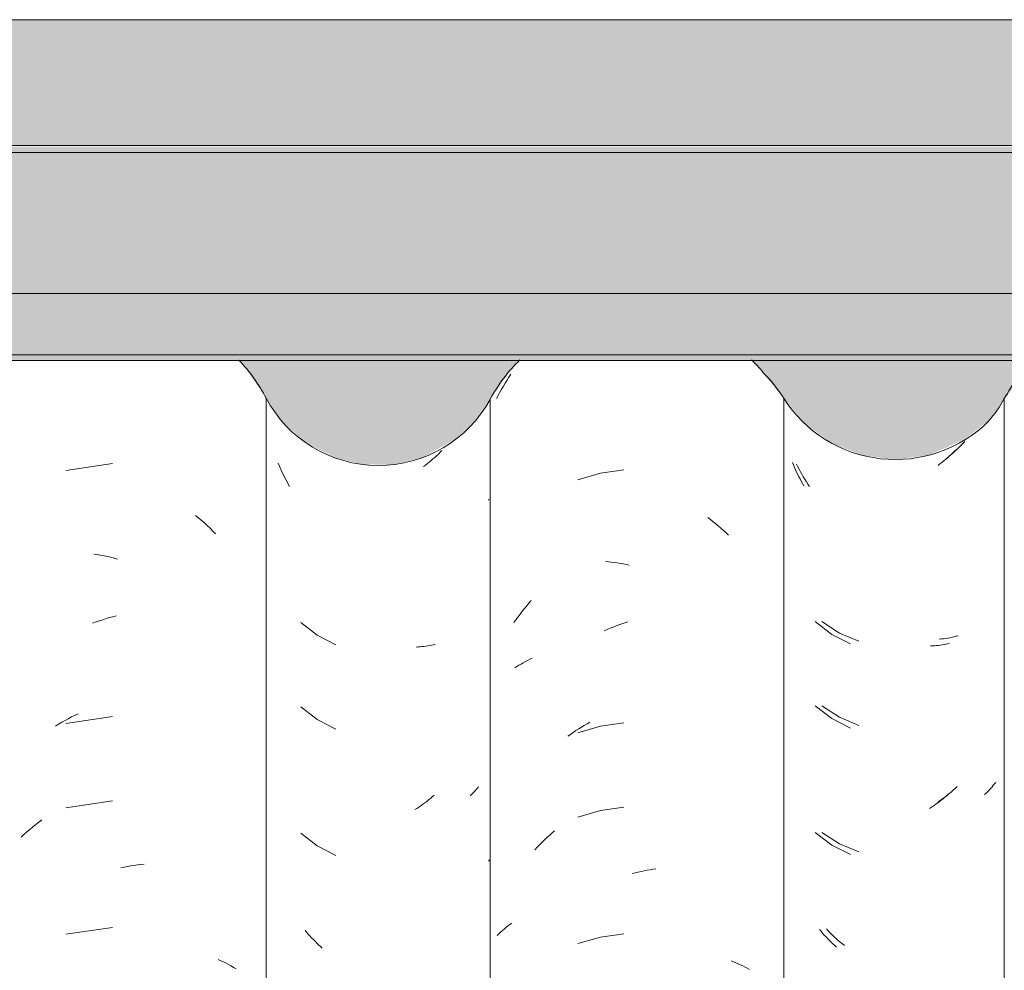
# Model space of a CAD drawing. Header units: metres. Extents: x 10.2 to 107.4, y -18.3 to 5.6.
# Tile 73 of 256: x 15.717 to 16.069, y 3.93 to 4.27. Entities that reach past the tile are written whole.
import ezdxf

# ---------------------------------------------------------------- set-up
doc = ezdxf.new("R2010")
doc.units = ezdxf.units.M
for name, color, linetype, lineweight in [('A-GLAZ-CWMG', 7, 'Continuous', 5), ('A-ROOF', 7, 'Continuous', 5), ('A-ROOF-OTLN', 7, 'Continuous', 5), ('A-ROOF-PATT', 7, 'Continuous', 5), ('A-WALL-PATT', 7, 'Continuous', 5)]:
    doc.layers.add(name, color=color, linetype=linetype, lineweight=lineweight)

# ---------------------------------------------------------------- blocks, each defined once
blk = doc.blocks.new('FP_18-FACHADA 03')
at = {"layer": 'A-GLAZ-CWMG', "color": 9, "true_color": 0xc0c0c0}
for p, q in [((15.74992, 4.11131), (15.73324, 4.10885)), ((15.77963, 4.09278), (15.78069, 4.0919)), ((15.78069, 4.0919), (15.78174, 4.091)), ((15.78174, 4.091), (15.78278, 4.09008)), ((15.78278, 4.09008), (15.7838, 4.08914)), ((15.7838, 4.08914), (15.78482, 4.08818)), ((15.78482, 4.08818), (15.78582, 4.0872)), ((15.78582, 4.0872), (15.7868, 4.0862)), ((15.7433, 4.07894), (15.7445, 4.07876)), ((15.7445, 4.07876), (15.7457, 4.07856)), ((15.7457, 4.07856), (15.74691, 4.07833)), ((15.74691, 4.07833), (15.74812, 4.07808)), ((15.74812, 4.07808), (15.74932, 4.07781)), ((15.74932, 4.07781), (15.75053, 4.07752)), ((15.75053, 4.07752), (15.75174, 4.0772)), ((15.74766, 4.0559), (15.74887, 4.05625)), ((15.74887, 4.05625), (15.75008, 4.05658)), ((15.75008, 4.05658), (15.75128, 4.05689)), ((15.74284, 4.05425), (15.74404, 4.0547)), ((15.74404, 4.0547), (15.74525, 4.05512)), ((15.74525, 4.05512), (15.74645, 4.05552)), ((15.74645, 4.05552), (15.74766, 4.0559)), ((15.73529, 4.02073), (15.73646, 4.02132)), ((15.73646, 4.02132), (15.73764, 4.02189)), ((15.72951, 4.01743), (15.73065, 4.01813)), ((15.73065, 4.01813), (15.7318, 4.01882)), ((15.7318, 4.01882), (15.73296, 4.01948)), ((15.73296, 4.01948), (15.73412, 4.02011)), ((15.74992, 4.02088), (15.73324, 4.01842)), ((15.73412, 4.02011), (15.73529, 4.02073)), ((15.74992, 3.99074), (15.73324, 3.98828)), ((15.72139, 3.98143), (15.72246, 3.98229)), ((15.72246, 3.98229), (15.72354, 3.98313)), ((15.72354, 3.98313), (15.72463, 3.98395)), ((15.71825, 3.97872), (15.71928, 3.97964)), ((15.71928, 3.97964), (15.72033, 3.98054)), ((15.72033, 3.98054), (15.72139, 3.98143)), ((15.71722, 3.97777), (15.71825, 3.97872)), ((15.75288, 3.96683), (15.75409, 3.96708)), ((15.75409, 3.96708), (15.7553, 3.96731)), ((15.7553, 3.96731), (15.7565, 3.96751)), ((15.7565, 3.96751), (15.7577, 3.96769)), ((15.7577, 3.96769), (15.7589, 3.96785)), ((15.7589, 3.96785), (15.7601, 3.96799)), ((15.7601, 3.96799), (15.76129, 3.9681)), ((15.74992, 3.94552), (15.73324, 3.94307)), ((15.78772, 3.93401), (15.78868, 3.93359)), ((15.78868, 3.93359), (15.78962, 3.93315)), ((15.78962, 3.93315), (15.79055, 3.9327)), ((15.79055, 3.9327), (15.79147, 3.93222)), ((15.79147, 3.93222), (15.79236, 3.93173)), ((15.79236, 3.93173), (15.79325, 3.93122)), ((15.79325, 3.93122), (15.79411, 3.9307))]:
    blk.add_line(p, q, dxfattribs=at)
blk = doc.blocks.new('FP_19-FACHADA 03')
at = {"layer": 'A-GLAZ-CWMG', "color": 9, "true_color": 0xc0c0c0}
for p, q in [((15.86454, 4.11297), (15.86387, 4.11241)), ((15.86519, 4.11355), (15.86454, 4.11297)), ((15.86584, 4.11414), (15.86519, 4.11355)), ((15.86648, 4.11474), (15.86584, 4.11414)), ((15.86712, 4.11536), (15.86648, 4.11474)), ((15.86774, 4.11598), (15.86712, 4.11536)), ((15.8095, 4.11065), (15.80914, 4.11152)), ((15.80987, 4.10979), (15.8095, 4.11065)), ((15.81025, 4.10893), (15.80987, 4.10979)), ((15.86185, 4.11078), (15.86116, 4.11027)), ((15.86253, 4.11131), (15.86185, 4.11078)), ((15.8632, 4.11185), (15.86253, 4.11131)), ((15.86387, 4.11241), (15.8632, 4.11185)), ((15.81065, 4.10808), (15.81025, 4.10893)), ((15.81105, 4.10724), (15.81065, 4.10808)), ((15.81147, 4.10641), (15.81105, 4.10724)), ((15.8119, 4.10559), (15.81147, 4.10641)), ((15.81234, 4.10477), (15.8119, 4.10559)), ((15.81279, 4.10396), (15.81234, 4.10477)), ((15.81325, 4.10316), (15.81279, 4.10396)), ((15.81724, 4.05453), (15.82317, 4.04997)), ((15.82317, 4.04997), (15.82983, 4.04657)), ((15.8592, 4.04576), (15.85849, 4.04572)), ((15.8599, 4.04581), (15.8592, 4.04576)), ((15.8606, 4.04587), (15.8599, 4.04581)), ((15.86129, 4.04595), (15.8606, 4.04587)), ((15.86198, 4.04603), (15.86129, 4.04595)), ((15.86266, 4.04614), (15.86198, 4.04603)), ((15.86333, 4.04625), (15.86266, 4.04614)), ((15.864, 4.04637), (15.86333, 4.04625)), ((15.86466, 4.04651), (15.864, 4.04637)), ((15.86531, 4.04666), (15.86466, 4.04651)), ((15.81724, 4.02438), (15.82317, 4.01983)), ((15.82317, 4.01983), (15.82983, 4.01643)), ((15.87828, 3.99302), (15.8778, 3.9926)), ((15.87874, 3.99344), (15.87828, 3.99302)), ((15.87918, 3.99388), (15.87874, 3.99344)), ((15.87962, 3.99433), (15.87918, 3.99388)), ((15.88003, 3.99478), (15.87962, 3.99433)), ((15.88044, 3.99524), (15.88003, 3.99478)), ((15.88083, 3.99571), (15.88044, 3.99524)), ((15.86092, 3.98952), (15.86022, 3.98902)), ((15.86161, 3.99003), (15.86092, 3.98952)), ((15.86229, 3.99055), (15.86161, 3.99003)), ((15.86297, 3.99109), (15.86229, 3.99055)), ((15.86364, 3.99164), (15.86297, 3.99109)), ((15.8643, 3.9922), (15.86364, 3.99164)), ((15.86496, 3.99277), (15.8643, 3.9922)), ((15.85882, 3.98806), (15.85811, 3.9876)), ((15.85952, 3.98853), (15.85882, 3.98806)), ((15.86022, 3.98902), (15.85952, 3.98853)), ((15.81724, 3.97917), (15.82317, 3.97461)), ((15.82317, 3.97461), (15.82983, 3.97121)), ((15.81936, 3.94383), (15.81878, 3.94452)), ((15.81995, 3.94315), (15.81936, 3.94383)), ((15.82054, 3.94248), (15.81995, 3.94315)), ((15.82114, 3.94182), (15.82054, 3.94248)), ((15.82176, 3.94118), (15.82114, 3.94182)), ((15.82237, 3.94054), (15.82176, 3.94118)), ((15.823, 3.93992), (15.82237, 3.94054)), ((15.82364, 3.9393), (15.823, 3.93992)), ((15.82428, 3.9387), (15.82364, 3.9393)), ((15.82493, 3.93811), (15.82428, 3.9387))]:
    blk.add_line(p, q, dxfattribs=at)
blk = doc.blocks.new('FP_20-FACHADA 03')
at = {"layer": 'A-GLAZ-CWMG', "color": 9, "true_color": 0xc0c0c0}
for p, q in [((15.89037, 4.14011), (15.89103, 4.14119)), ((15.89103, 4.14119), (15.89171, 4.14226)), ((15.89171, 4.14226), (15.89241, 4.14332)), ((15.88846, 4.13679), (15.88908, 4.13791)), ((15.88908, 4.13791), (15.88972, 4.13902)), ((15.88972, 4.13902), (15.89037, 4.14011)), ((15.88727, 4.13453), (15.88786, 4.13566)), ((15.88786, 4.13566), (15.88846, 4.13679)), ((15.92448, 4.10786), (15.91636, 4.10551)), ((15.93285, 4.10904), (15.92448, 4.10786)), ((15.88445, 4.09829), (15.88456, 4.09856)), ((15.96287, 4.092), (15.96382, 4.09127)), ((15.96382, 4.09127), (15.96476, 4.09053)), ((15.96476, 4.09053), (15.96569, 4.08976)), ((15.96569, 4.08976), (15.96662, 4.08898)), ((15.96662, 4.08898), (15.96753, 4.08819)), ((15.96753, 4.08819), (15.96844, 4.08737)), ((15.96844, 4.08737), (15.96933, 4.08655)), ((15.96933, 4.08655), (15.97022, 4.0857)), ((15.92626, 4.07626), (15.9273, 4.07617)), ((15.9273, 4.07617), (15.92835, 4.07606)), ((15.92835, 4.07606), (15.9294, 4.07594)), ((15.9294, 4.07594), (15.93045, 4.07579)), ((15.93045, 4.07579), (15.9315, 4.07563)), ((15.9315, 4.07563), (15.93255, 4.07545)), ((15.93255, 4.07545), (15.93361, 4.07525)), ((15.93361, 4.07525), (15.93467, 4.07503)), ((15.89726, 4.05948), (15.89805, 4.06044)), ((15.89805, 4.06044), (15.89886, 4.06139)), ((15.89886, 4.06139), (15.89968, 4.06232)), ((15.89421, 4.0555), (15.89495, 4.05651)), ((15.89495, 4.05651), (15.89571, 4.05752)), ((15.89571, 4.05752), (15.89648, 4.0585)), ((15.89648, 4.0585), (15.89726, 4.05948)), ((15.89348, 4.05447), (15.89421, 4.0555)), ((15.9279, 4.05245), (15.92894, 4.05287)), ((15.92894, 4.05287), (15.92999, 4.05327)), ((15.92999, 4.05327), (15.93104, 4.05365)), ((15.93104, 4.05365), (15.9321, 4.05402)), ((15.9321, 4.05402), (15.93315, 4.05437)), ((15.93315, 4.05437), (15.93421, 4.05469)), ((15.92581, 4.05155), (15.92685, 4.05201)), ((15.92685, 4.05201), (15.9279, 4.05245)), ((15.89379, 4.03825), (15.89453, 4.03874)), ((15.89453, 4.03874), (15.89528, 4.03921)), ((15.89528, 4.03921), (15.89604, 4.03966)), ((15.89604, 4.03966), (15.89681, 4.04011)), ((15.89681, 4.04011), (15.8976, 4.04054)), ((15.8976, 4.04054), (15.8984, 4.04095)), ((15.8984, 4.04095), (15.89921, 4.04136)), ((15.89921, 4.04136), (15.90003, 4.04174)), ((15.91765, 4.0171), (15.91865, 4.0177)), ((15.91865, 4.0177), (15.91966, 4.01829)), ((15.91966, 4.01829), (15.92067, 4.01885)), ((15.93285, 4.01861), (15.92448, 4.01743)), ((15.91273, 4.01383), (15.9137, 4.01452)), ((15.9137, 4.01452), (15.91467, 4.01519)), ((15.91467, 4.01519), (15.91566, 4.01585)), ((15.91566, 4.01585), (15.91665, 4.01648)), ((15.92448, 4.01743), (15.91636, 4.01509)), ((15.91665, 4.01648), (15.91765, 4.0171)), ((15.92448, 3.98728), (15.91636, 3.98494)), ((15.93285, 3.98846), (15.92448, 3.98728)), ((15.90618, 3.97842), (15.90709, 3.97922)), ((15.90709, 3.97922), (15.90801, 3.98001)), ((15.90264, 3.97505), (15.90351, 3.97591)), ((15.90351, 3.97591), (15.90439, 3.97676)), ((15.90439, 3.97676), (15.90528, 3.9776)), ((15.90528, 3.9776), (15.90618, 3.97842)), ((15.90093, 3.97327), (15.90178, 3.97417)), ((15.90178, 3.97417), (15.90264, 3.97505)), ((15.88445, 3.96922), (15.88478, 3.96964)), ((15.93581, 3.96473), (15.93686, 3.96501)), ((15.93686, 3.96501), (15.93792, 3.96527)), ((15.93792, 3.96527), (15.93898, 3.96552)), ((15.93898, 3.96552), (15.94004, 3.96574)), ((15.94004, 3.96574), (15.94109, 3.96595)), ((15.94109, 3.96595), (15.94215, 3.96614)), ((15.94215, 3.96614), (15.9432, 3.96631)), ((15.9432, 3.96631), (15.94425, 3.96646)), ((15.88812, 3.94321), (15.88873, 3.9438)), ((15.88873, 3.9438), (15.88935, 3.94437)), ((15.88935, 3.94437), (15.89, 3.94493)), ((15.89, 3.94493), (15.89065, 3.94549)), ((15.89065, 3.94549), (15.89132, 3.94603)), ((15.89132, 3.94603), (15.89201, 3.94655)), ((15.89201, 3.94655), (15.89271, 3.94707)), ((15.88752, 3.94262), (15.88812, 3.94321)), ((15.92448, 3.94207), (15.91636, 3.93973)), ((15.93285, 3.94325), (15.92448, 3.94207)), ((15.97116, 3.93355), (15.97202, 3.93321)), ((15.97202, 3.93321), (15.97287, 3.93286)), ((15.97287, 3.93286), (15.97371, 3.93249)), ((15.97371, 3.93249), (15.97454, 3.93211)), ((15.97454, 3.93211), (15.97536, 3.93172)), ((15.97536, 3.93172), (15.97616, 3.93131)), ((15.97616, 3.93131), (15.97695, 3.93088)), ((15.97695, 3.93088), (15.97773, 3.93044))]:
    blk.add_line(p, q, dxfattribs=at)
blk = doc.blocks.new('FP_21-FACHADA 03')
at = {"layer": 'A-GLAZ-CWMG', "color": 9, "true_color": 0xc0c0c0}
for p, q in [((16.05172, 4.11639), (16.05109, 4.11576)), ((16.04785, 4.11281), (16.04718, 4.11225)), ((16.04851, 4.11337), (16.04785, 4.11281)), ((16.04917, 4.11395), (16.04851, 4.11337)), ((16.04982, 4.11454), (16.04917, 4.11395)), ((16.05046, 4.11515), (16.04982, 4.11454)), ((16.05109, 4.11576), (16.05046, 4.11515)), ((15.99342, 4.11082), (15.99307, 4.11168)), ((15.99379, 4.10997), (15.99342, 4.11082)), ((15.99418, 4.10913), (15.99379, 4.10997)), ((15.99457, 4.10829), (15.99418, 4.10913)), ((16.04583, 4.11118), (16.04514, 4.11066)), ((16.04651, 4.11171), (16.04583, 4.11118)), ((16.04718, 4.11225), (16.04651, 4.11171)), ((15.99498, 4.10746), (15.99457, 4.10829)), ((15.99539, 4.10664), (15.99498, 4.10746)), ((15.99582, 4.10582), (15.99539, 4.10664)), ((15.99626, 4.10501), (15.99582, 4.10582)), ((15.99671, 4.10421), (15.99626, 4.10501)), ((15.99717, 4.10342), (15.99671, 4.10421)), ((16.00118, 4.05481), (16.00712, 4.05027)), ((16.00712, 4.05027), (16.0138, 4.04689)), ((16.04318, 4.04615), (16.04247, 4.04611)), ((16.04388, 4.0462), (16.04318, 4.04615)), ((16.04458, 4.04627), (16.04388, 4.0462)), ((16.04527, 4.04634), (16.04458, 4.04627)), ((16.04596, 4.04643), (16.04527, 4.04634)), ((16.04664, 4.04653), (16.04596, 4.04643)), ((16.04731, 4.04665), (16.04664, 4.04653)), ((16.04798, 4.04677), (16.04731, 4.04665)), ((16.04864, 4.04691), (16.04798, 4.04677)), ((16.04929, 4.04706), (16.04864, 4.04691)), ((16.00118, 4.02467), (16.00712, 4.02013)), ((16.00712, 4.02013), (16.0138, 4.01675)), ((16.04894, 3.99318), (16.04828, 3.9926)), ((16.06224, 3.99342), (16.06178, 3.99301)), ((16.06268, 3.99383), (16.06224, 3.99342)), ((16.06312, 3.99426), (16.06268, 3.99383)), ((16.06354, 3.99469), (16.06312, 3.99426)), ((16.06395, 3.99513), (16.06354, 3.99469)), ((16.06434, 3.99558), (16.06395, 3.99513)), ((16.06472, 3.99603), (16.06434, 3.99558)), ((16.0442, 3.98941), (16.0435, 3.98892)), ((16.0449, 3.98991), (16.0442, 3.98941)), ((16.04559, 3.99043), (16.0449, 3.98991)), ((16.04627, 3.99095), (16.04559, 3.99043)), ((16.04695, 3.99149), (16.04627, 3.99095)), ((16.04762, 3.99204), (16.04695, 3.99149)), ((16.04828, 3.9926), (16.04762, 3.99204)), ((16.0428, 3.98845), (16.04209, 3.98799)), ((16.0435, 3.98892), (16.0428, 3.98845)), ((16.00118, 3.97945), (16.00712, 3.97492)), ((16.00712, 3.97492), (16.0138, 3.97154)), ((16.0033, 3.94412), (16.00272, 3.94481)), ((16.00389, 3.94344), (16.0033, 3.94412)), ((16.00449, 3.94278), (16.00389, 3.94344)), ((16.00509, 3.94212), (16.00449, 3.94278)), ((16.00571, 3.94147), (16.00509, 3.94212)), ((16.00633, 3.94084), (16.00571, 3.94147)), ((16.00696, 3.94022), (16.00633, 3.94084)), ((16.00759, 3.93961), (16.00696, 3.94022)), ((16.00824, 3.93901), (16.00759, 3.93961)), ((16.00889, 3.93842), (16.00824, 3.93901))]:
    blk.add_line(p, q, dxfattribs=at)
blk = doc.blocks.new('Rectangular Mullion - Telha Fibrocimento - Ondulada-1908998-FACHADA 03')
at = {"layer": 'A-GLAZ-CWMG'}
for p, q in [((15.80491, 2.77941), (15.80491, 4.13466)), ((15.88497, 2.77902), (15.88497, 4.13427)), ((16.06885, 2.77928), (16.06885, 4.13453))]:
    blk.add_line(p, q, dxfattribs=at)
for centre, major_axis, start_param, end_param in [((15.7506, 4.10682), (0.06118, 0), 0.478163, 0.755649), ((15.93705, 4.10682), (0.05902, 0), 2.348581, 2.651943), ((15.93705, 4.10682), (0.05902, 0), 0.689055, 0.792534), ((16.12042, 4.10682), (0.05869, 0), 2.342959, 2.643944), ((15.84504, 4.15547), (0.04532, 0), 3.624607, 5.790408), ((16.02893, 4.15594), (0.04542, 0), 5.568255, 5.786308)]:
    blk.add_ellipse(centre, major_axis=major_axis, ratio=0.988936, start_param=start_param, end_param=end_param, dxfattribs=at)
for name in ['FP_18-FACHADA 03', 'FP_20-FACHADA 03', 'FP_21-FACHADA 03', 'FP_19-FACHADA 03']:
    blk.add_blockref(name, (0, 0), dxfattribs=at)
blk = doc.blocks.new('FP_28-FACHADA 03')
at = {"layer": 'A-GLAZ-CWMG', "color": 9, "true_color": 0xc0c0c0}
for p, q in [((16.05193, 4.11638), (16.05121, 4.11571)), ((16.05264, 4.11705), (16.05193, 4.11638)), ((16.05334, 4.11775), (16.05264, 4.11705)), ((16.05404, 4.11845), (16.05334, 4.11775)), ((16.05472, 4.11917), (16.05404, 4.11845)), ((16.049, 4.11381), (16.04824, 4.11321)), ((16.04974, 4.11443), (16.049, 4.11381)), ((16.05048, 4.11507), (16.04974, 4.11443)), ((16.05121, 4.11571), (16.05048, 4.11507)), ((15.99498, 4.1102), (15.99451, 4.11113)), ((15.99546, 4.10929), (15.99498, 4.1102)), ((15.99595, 4.10838), (15.99546, 4.10929)), ((15.99646, 4.10748), (15.99595, 4.10838)), ((15.99698, 4.10659), (15.99646, 4.10748)), ((15.99752, 4.10571), (15.99698, 4.10659)), ((15.99806, 4.10484), (15.99752, 4.10571)), ((15.99862, 4.10399), (15.99806, 4.10484)), ((15.99919, 4.10314), (15.99862, 4.10399)), ((16.00356, 4.05485), (16.00986, 4.05075)), ((16.00986, 4.05075), (16.01679, 4.04782)), ((16.05016, 4.04923), (16.04942, 4.04908)), ((16.05089, 4.04939), (16.05016, 4.04923)), ((16.05162, 4.04957), (16.05089, 4.04939)), ((16.05233, 4.04976), (16.05162, 4.04957)), ((16.04639, 4.04863), (16.04561, 4.04855)), ((16.04716, 4.04872), (16.04639, 4.04863)), ((16.04792, 4.04882), (16.04716, 4.04872)), ((16.04867, 4.04894), (16.04792, 4.04882)), ((16.04942, 4.04908), (16.04867, 4.04894)), ((16.00356, 4.0247), (16.00986, 4.02061)), ((16.00986, 4.02061), (16.01679, 4.01768)), ((16.06501, 3.99649), (16.06457, 3.99609)), ((16.06544, 3.99691), (16.06501, 3.99649)), ((16.06585, 3.99733), (16.06544, 3.99691)), ((16.04906, 3.99329), (16.04831, 3.99269)), ((16.0498, 3.99391), (16.04906, 3.99329)), ((16.05054, 3.99455), (16.0498, 3.99391)), ((16.05127, 3.9952), (16.05054, 3.99455)), ((16.05199, 3.99586), (16.05127, 3.9952)), ((16.04601, 3.99095), (16.04523, 3.99041)), ((16.04678, 3.99152), (16.04601, 3.99095)), ((16.04755, 3.99209), (16.04678, 3.99152)), ((16.04831, 3.99269), (16.04755, 3.99209)), ((16.00356, 3.97949), (16.00986, 3.97539)), ((16.00986, 3.97539), (16.01679, 3.97247)), ((16.0059, 3.94425), (16.00521, 3.94496)), ((16.00659, 3.94355), (16.0059, 3.94425)), ((16.0073, 3.94286), (16.00659, 3.94355)), ((16.00801, 3.94218), (16.0073, 3.94286)), ((16.00873, 3.94152), (16.00801, 3.94218)), ((16.00946, 3.94088), (16.00873, 3.94152)), ((16.0102, 3.94024), (16.00946, 3.94088)), ((16.01095, 3.93963), (16.0102, 3.94024)), ((16.0117, 3.93902), (16.01095, 3.93963))]:
    blk.add_line(p, q, dxfattribs=at)
blk = doc.blocks.new('Rectangular Mullion - Telha Fibrocimento - Ondulada-V25-FACHADA 03')
at = {"layer": 'A-GLAZ-CWMG'}
blk.add_line((15.98999, 2.77941), (15.98999, 4.13466), dxfattribs=at)
for centre, major_axis, start_param, end_param in [((15.94525, 4.10682), (0.05286, 0), 0.561652, 0.788165), ((16.02991, 4.15933), (0.04708, 0), 3.700093, 5.499318)]:
    blk.add_ellipse(centre, major_axis=major_axis, ratio=0.988936, start_param=start_param, end_param=end_param, dxfattribs=at)
blk.add_blockref('FP_28-FACHADA 03', (0, 0), dxfattribs=at)
blk = doc.blocks.new('RUFO_1_ - RUFO_1_-1923193-FACHADA 03')
at = {"layer": 'A-ROOF-PATT', "true_color": 0xc0c0c0}
blk.add_hatch(color=9, dxfattribs=at).paths.add_polyline_path([(15.49004, 4.225), (18.06004, 4.225), (18.06004, 4.27), (15.49004, 4.27), (15.49004, 4.23774)])
at = {"layer": 'A-ROOF'}
for p, q in [((15.49004, 4.27), (18.06004, 4.27)), ((18.06004, 4.225), (15.49004, 4.225))]:
    blk.add_line(p, q, dxfattribs=at)

msp = doc.modelspace()

# ---------------------------------------------------------------- hatches: boundary and pattern name
at = {"layer": 'A-ROOF-PATT', "true_color": 0x919191}
for points in [[(15.47404, 4.22257), (18.07604, 4.22257), (18.07604, 4.22371), (18.07604, 4.22457), (15.47332, 4.22457), (15.47404, 4.22371)], [(16.63565, 4.17214), (17.92521, 4.17214), (17.92721, 4.17416), (18.07604, 4.17446), (18.07604, 4.22257), (15.47404, 4.22257), (15.47404, 4.17416), (15.62287, 4.17416), (15.62487, 4.17214), (16.50876, 4.17214)], [(17.92521, 4.15014), (17.92521, 4.17214), (15.62487, 4.17214), (15.62487, 4.15014), (17.77773, 4.15014)], [(16.68032, 4.14817), (17.92321, 4.14817), (17.92487, 4.15014), (15.62487, 4.15014), (15.62687, 4.14817), (16.68015, 4.14817)]]:
    msp.add_hatch(color=252, dxfattribs=at).paths.add_polyline_path(points)
at = {"layer": 'A-WALL-PATT', "true_color": 0xd6d6d6}
h = msp.add_hatch(color=254, dxfattribs=at)
h.paths.add_polyline_path([(15.65929, 4.10941), (15.67009, 4.11169), (15.68002, 4.11647), (15.68851, 4.12345), (15.69508, 4.13223), (15.70307, 4.14492), (15.70649, 4.14817), (15.63053, 4.14817), (15.63053, 4.11661), (15.63811, 4.11253), (15.64825, 4.10974)])
h.paths.add_polyline_path([(15.85026, 4.11096), (15.86084, 4.11347), (15.87224, 4.1199), (15.87871, 4.12547), (15.89303, 4.14571), (15.89586, 4.14817), (15.79499, 4.14817), (15.79635, 4.14698), (15.81108, 4.1258), (15.81921, 4.11865), (15.8298, 4.11339), (15.83938, 4.11101)])
h.paths.add_polyline_path([(17.69327, 4.11134), (17.70379, 4.11385), (17.71342, 4.11877), (17.72159, 4.12579), (17.73592, 4.14578), (17.73869, 4.14817), (17.63729, 4.14817), (17.63978, 4.14603), (17.65416, 4.1259), (17.66231, 4.11885), (17.67192, 4.11391), (17.68244, 4.11135)])
h.paths.add_polyline_path([(16.76255, 4.11167), (16.77034, 4.11169), (16.78072, 4.11417), (16.78916, 4.11904), (16.79451, 4.12345), (16.80477, 4.1381), (16.80907, 4.14492), (16.81249, 4.14817), (16.71417, 4.14817), (16.71683, 4.14589), (16.7318, 4.1255), (16.74139, 4.11802), (16.74898, 4.11417), (16.75946, 4.11167)])
h.paths.add_polyline_path([(16.21229, 4.11167), (16.21734, 4.11169), (16.22772, 4.11417), (16.23616, 4.11904), (16.24151, 4.12345), (16.25177, 4.1381), (16.25607, 4.14492), (16.25949, 4.14817), (16.16117, 4.14817), (16.16383, 4.14589), (16.1788, 4.1255), (16.18839, 4.11802), (16.19598, 4.11417), (16.20646, 4.11167)])
h.paths.add_polyline_path([(17.32324, 4.11167), (17.33372, 4.11417), (17.34216, 4.11904), (17.34751, 4.12345), (17.35777, 4.1381), (17.36207, 4.14492), (17.36549, 4.14817), (17.26717, 4.14817), (17.27014, 4.14546), (17.2848, 4.1255), (17.29439, 4.11802), (17.30198, 4.11417), (17.31246, 4.11167), (17.31829, 4.11167)])
h.paths.add_polyline_path([(17.87624, 4.11167), (17.88672, 4.11417), (17.89631, 4.11904), (17.90463, 4.1262), (17.9169, 4.14311), (17.91956, 4.14589), (17.91956, 4.14817), (17.82017, 4.14817), (17.82283, 4.14589), (17.83721, 4.126), (17.84538, 4.11904), (17.85498, 4.11417), (17.86546, 4.11167)])
h.paths.add_polyline_path([(16.02991, 4.11277), (16.0417, 4.11426), (16.05442, 4.11983), (16.06314, 4.12656), (16.07876, 4.14736), (16.07969, 4.14817), (15.97829, 4.14817), (15.98158, 4.14491), (15.9847, 4.141), (15.9975, 4.12556), (16.00709, 4.11861), (16.01812, 4.11426), (16.02344, 4.11359)])
h.paths.add_polyline_path([(17.13591, 4.11277), (17.1477, 4.11426), (17.16042, 4.11983), (17.16914, 4.12656), (17.18476, 4.14736), (17.18569, 4.14817), (17.08429, 4.14817), (17.08758, 4.14491), (17.0907, 4.141), (17.1035, 4.12556), (17.11309, 4.11861), (17.12412, 4.11426), (17.12944, 4.11359)])
h.paths.add_polyline_path([(16.58291, 4.11277), (16.5947, 4.11426), (16.60742, 4.11983), (16.61614, 4.12656), (16.63176, 4.14736), (16.63269, 4.14817), (16.53129, 4.14817), (16.53458, 4.14491), (16.5377, 4.141), (16.5505, 4.12556), (16.56009, 4.11861), (16.57221, 4.11412), (16.57644, 4.11359)])
h.paths.add_polyline_path([(17.51982, 4.11347), (17.51984, 4.11347), (17.52951, 4.1184), (17.53771, 4.12547), (17.55203, 4.14571), (17.55486, 4.14817), (17.45399, 4.14817), (17.45535, 4.14698), (17.4708, 4.12517), (17.47821, 4.11865), (17.48792, 4.11363), (17.49223, 4.11473), (17.50184, 4.11981), (17.50996, 4.12698), (17.51614, 4.13584), (17.51982, 4.13218), (17.51982, 4.11347)])
h.paths.add_polyline_path([(16.41382, 4.11347), (16.41384, 4.11347), (16.42524, 4.1199), (16.43171, 4.12547), (16.44603, 4.14571), (16.44886, 4.14817), (16.34799, 4.14817), (16.34935, 4.14698), (16.3648, 4.12517), (16.37221, 4.11865), (16.38192, 4.11363), (16.38623, 4.11473), (16.39584, 4.11981), (16.40396, 4.12698), (16.41014, 4.13584), (16.41382, 4.13218), (16.41382, 4.11347)])
h.paths.add_polyline_path([(16.96682, 4.11347), (16.96684, 4.11347), (16.97824, 4.1199), (16.98471, 4.12547), (16.99903, 4.14571), (17.00186, 4.14817), (16.90099, 4.14817), (16.90235, 4.14698), (16.9178, 4.12517), (16.92521, 4.11865), (16.93492, 4.11363), (16.93923, 4.11473), (16.94884, 4.11981), (16.95696, 4.12698), (16.96314, 4.13584), (16.96682, 4.13218), (16.96682, 4.11347)])
h.paths.add_polyline_path([(18.07744, 4.22525), (18.08004, 4.22788), (18.08004, 4.25), (18.07811, 4.23158)])
h.paths.add_polyline_path([(15.47264, 4.22525), (15.47004, 4.25), (15.47004, 4.22788)])

# ---------------------------------------------------------------- linework, layer by layer
at = {"layer": 'A-ROOF-OTLN'}
for p, q in [((15.47404, 4.22257), (18.07604, 4.22257)), ((15.62487, 4.17214), (17.92521, 4.17214)), ((15.62487, 4.15014), (17.92521, 4.15014)), ((15.62687, 4.14817), (17.92321, 4.14817))]:
    msp.add_line(p, q, dxfattribs=at)

# ---------------------------------------------------------------- block references
at = {"layer": 'A-GLAZ-CWMG'}
for name in ['Rectangular Mullion - Telha Fibrocimento - Ondulada-1908998-FACHADA 03', 'Rectangular Mullion - Telha Fibrocimento - Ondulada-V25-FACHADA 03']:
    msp.add_blockref(name, (0, 0), dxfattribs=at)
at = {"layer": 'A-ROOF'}
msp.add_blockref('RUFO_1_ - RUFO_1_-1923193-FACHADA 03', (0, 0), dxfattribs=at)

doc.saveas('drawing.dxf')
